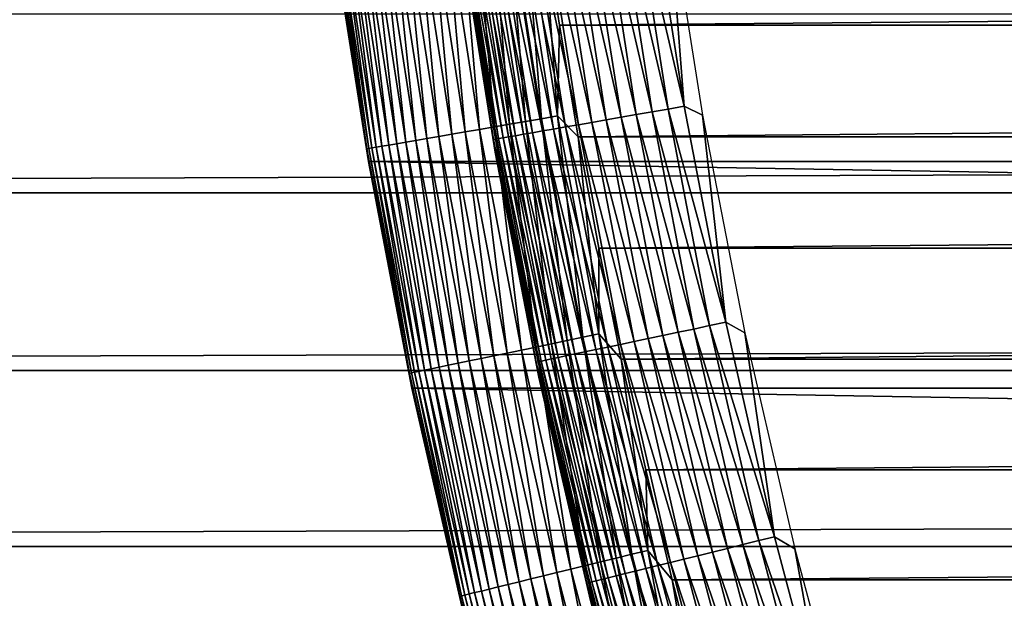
# Model space of a CAD drawing. Header units: millimetres. Extents: x -161 to 161, y -94 to 1149.
# Tile 136 of 256: x -107.93 to -103.26, y -65.08 to -62.33. Entities that reach past the tile are written whole.
import ezdxf

# ---------------------------------------------------------------- set-up
doc = ezdxf.new("R2010")
doc.units = ezdxf.units.MM
doc.header["$LTSCALE"] = 81.481481
for name, color, linetype in [('371', 7, 'CONTINUOUS'), ('376', 7, 'CONTINUOUS'), ('432', 7, 'CONTINUOUS'), ('433', 7, 'CONTINUOUS'), ('434', 7, 'CONTINUOUS'), ('436', 7, 'CONTINUOUS'), ('439', 7, 'CONTINUOUS')]:
    doc.layers.add(name, color=color, linetype=linetype)

msp = doc.modelspace()

# ---------------------------------------------------------------- linework, layer by layer
at = {"layer": '371', "color": 7, "linetype": 'CONTINUOUS', "true_color": 0xffe664}
for points in [[(-129, -62.3054, 22.5541), (-129, -63.153, 22.3582), (129, -62.3054, 22.5541), (-129, -62.3054, 22.5541)], [(129, -62.3054, 22.5541), (-129, -63.153, 22.3582), (129, -63.153, 22.3582), (129, -62.3054, 22.5541)], [(-129, -63.153, 22.3582), (-129, -63.9957, 22.1296), (129, -63.153, 22.3582), (-129, -63.153, 22.3582)], [(129, -63.153, 22.3582), (-129, -63.9957, 22.1296), (129, -63.9957, 22.1296), (129, -63.153, 22.3582)], [(-129, -63.9957, 22.1296), (-129, -64.8297, 21.8696), (129, -63.9957, 22.1296), (-129, -63.9957, 22.1296)], [(129, -63.9957, 22.1296), (-129, -64.8297, 21.8696), (129, -64.8297, 21.8696), (129, -63.9957, 22.1296)], [(-129, -64.8297, 21.8696), (-129, -65.6516, 21.5791), (129, -64.8297, 21.8696), (-129, -64.8297, 21.8696)], [(129, -64.8297, 21.8696), (-129, -65.6516, 21.5791), (129, -65.6516, 21.5791), (129, -64.8297, 21.8696)]]:
    msp.add_3dface(points, dxfattribs=at)
at = {"layer": '376', "color": 7, "linetype": 'CONTINUOUS', "true_color": 0xffe664}
for points in [[(-129, -46.6303, -30.7096), (129, -46.6303, -30.7096), (-129, -68.4697, -30.7096), (-129, -46.6303, -30.7096)], [(-129, -68.4697, -30.7096), (129, -46.6303, -30.7096), (129, -68.4697, -30.7096), (-129, -68.4697, -30.7096)]]:
    msp.add_3dface(points, dxfattribs=at)
at = {"layer": '432', "linetype": 'CONTINUOUS'}
for points in [[(-106.278, -63.0038, -66.2096), (-106.4478, -61.9205, -47.2096), (-106.4477, -61.9203, -66.2096), (-106.278, -63.0038, -66.2096)], [(-106.2782, -63.0034, -47.2096), (-106.4478, -61.9205, -47.2096), (-106.278, -63.0038, -66.2096), (-106.2782, -63.0034, -47.2096)], [(-106.0713, -64.0797, -47.2096), (-106.2782, -63.0034, -47.2096), (-106.0714, -64.0793, -66.2096), (-106.0713, -64.0797, -47.2096)], [(-106.0714, -64.0793, -66.2096), (-106.2782, -63.0034, -47.2096), (-106.278, -63.0038, -66.2096), (-106.0714, -64.0793, -66.2096)], [(-105.8274, -65.1482, -66.2096), (-106.0713, -64.0797, -47.2096), (-106.0714, -64.0793, -66.2096), (-105.8274, -65.1482, -66.2096)], [(-105.8274, -65.1483, -47.2096), (-106.0713, -64.0797, -47.2096), (-105.8274, -65.1482, -66.2096), (-105.8274, -65.1483, -47.2096)]]:
    msp.add_3dface(points, dxfattribs=at)
at = {"layer": '433', "linetype": 'CONTINUOUS'}
for points in [[(-105.3718, -62.3574, -46.2096), (-44.549, -61.8276, -46.2096), (-105.451, -61.8275, -46.2096), (-105.3718, -62.3574, -46.2096)], [(-44.6282, -62.3574, -46.2096), (-44.549, -61.8276, -46.2096), (-105.3718, -62.3574, -46.2096), (-44.6282, -62.3574, -46.2096)], [(-105.2832, -62.8867, -46.2096), (-44.6282, -62.3574, -46.2096), (-105.3718, -62.3574, -46.2096), (-105.2832, -62.8867, -46.2096)], [(-44.7168, -62.8867, -46.2096), (-44.6282, -62.3574, -46.2096), (-105.2832, -62.8867, -46.2096), (-44.7168, -62.8867, -46.2096)], [(-105.1852, -63.4149, -46.2096), (-44.7168, -62.8867, -46.2096), (-105.2832, -62.8867, -46.2096), (-105.1852, -63.4149, -46.2096)], [(-44.8148, -63.4149, -46.2096), (-44.7168, -62.8867, -46.2096), (-105.1852, -63.4149, -46.2096), (-44.8148, -63.4149, -46.2096)], [(-105.0781, -63.9417, -46.2096), (-44.8148, -63.4149, -46.2096), (-105.1852, -63.4149, -46.2096), (-105.0781, -63.9417, -46.2096)], [(-44.9219, -63.9417, -46.2096), (-44.8148, -63.4149, -46.2096), (-105.0781, -63.9417, -46.2096), (-44.9219, -63.9417, -46.2096)], [(-104.9619, -64.4664, -46.2096), (-44.9219, -63.9417, -46.2096), (-105.0781, -63.9417, -46.2096), (-104.9619, -64.4664, -46.2096)], [(-45.0382, -64.4664, -46.2096), (-44.9219, -63.9417, -46.2096), (-104.9619, -64.4664, -46.2096), (-45.0382, -64.4664, -46.2096)], [(-104.8366, -64.9886, -46.2096), (-45.0382, -64.4664, -46.2096), (-104.9619, -64.4664, -46.2096), (-104.8366, -64.9886, -46.2096)], [(-45.1634, -64.9887, -46.2096), (-45.0382, -64.4664, -46.2096), (-104.8366, -64.9886, -46.2096), (-45.1634, -64.9887, -46.2096)], [(-104.7024, -65.5079, -46.2096), (-45.1634, -64.9887, -46.2096), (-104.8366, -64.9886, -46.2096), (-104.7024, -65.5079, -46.2096)], [(-45.2976, -65.5079, -46.2096), (-45.1634, -64.9887, -46.2096), (-104.7024, -65.5079, -46.2096), (-45.2976, -65.5079, -46.2096)]]:
    msp.add_3dface(points, dxfattribs=at)
at = {"layer": '434', "linetype": 'CONTINUOUS'}
for points in [[(-43.5523, -61.9203, -66.2096), (-43.722, -63.0038, -66.2096), (-106.4477, -61.9203, -66.2096), (-43.5523, -61.9203, -66.2096)], [(-43.722, -63.0038, -66.2096), (-106.278, -63.0038, -66.2096), (-106.4477, -61.9203, -66.2096), (-43.722, -63.0038, -66.2096)], [(-43.722, -63.0038, -66.2096), (-43.9286, -64.0793, -66.2096), (-106.278, -63.0038, -66.2096), (-43.722, -63.0038, -66.2096)], [(-43.9286, -64.0793, -66.2096), (-106.0714, -64.0793, -66.2096), (-106.278, -63.0038, -66.2096), (-43.9286, -64.0793, -66.2096)], [(-43.9286, -64.0793, -66.2096), (-44.1726, -65.1482, -66.2096), (-106.0714, -64.0793, -66.2096), (-43.9286, -64.0793, -66.2096)], [(-44.1726, -65.1482, -66.2096), (-105.8274, -65.1482, -66.2096), (-106.0714, -64.0793, -66.2096), (-44.1726, -65.1482, -66.2096)]]:
    msp.add_3dface(points, dxfattribs=at)
at = {"layer": '436', "linetype": 'CONTINUOUS'}
for points in [[(-105.6076, -62.8273, -46.2586), (-105.695, -61.7689, -46.2372), (-105.77, -61.7792, -46.2586), (-105.6076, -62.8273, -46.2586)], [(-105.5331, -62.8144, -46.2372), (-105.6186, -61.7584, -46.2219), (-105.695, -61.7689, -46.2372), (-105.5331, -62.8144, -46.2372)], [(-105.5331, -62.8144, -46.2372), (-105.695, -61.7689, -46.2372), (-105.6076, -62.8273, -46.2586), (-105.5331, -62.8144, -46.2372)], [(-105.4571, -62.8013, -46.2219), (-105.5413, -61.7478, -46.2126), (-105.6186, -61.7584, -46.2219), (-105.4571, -62.8013, -46.2219)], [(-105.4571, -62.8013, -46.2219), (-105.6186, -61.7584, -46.2219), (-105.5331, -62.8144, -46.2372), (-105.4571, -62.8013, -46.2219)], [(-105.3802, -62.7881, -46.2126), (-105.451, -61.8275, -46.2096), (-105.5413, -61.7478, -46.2126), (-105.3802, -62.7881, -46.2126)], [(-105.3802, -62.7881, -46.2126), (-105.5413, -61.7478, -46.2126), (-105.4571, -62.8013, -46.2219), (-105.3802, -62.7881, -46.2126)], [(-105.9434, -62.8852, -46.4496), (-106.0463, -61.8172, -46.4009), (-106.1075, -61.8256, -46.4496), (-105.9434, -62.8852, -46.4496)], [(-105.8826, -62.8747, -46.4009), (-105.9816, -61.8083, -46.3572), (-106.0463, -61.8172, -46.4009), (-105.8826, -62.8747, -46.4009)], [(-105.8826, -62.8747, -46.4009), (-106.0463, -61.8172, -46.4009), (-105.9434, -62.8852, -46.4496), (-105.8826, -62.8747, -46.4009)], [(-105.8182, -62.8636, -46.3572), (-105.9137, -61.799, -46.3187), (-105.9816, -61.8083, -46.3572), (-105.8182, -62.8636, -46.3572)], [(-105.8182, -62.8636, -46.3572), (-105.9816, -61.8083, -46.3572), (-105.8826, -62.8747, -46.4009), (-105.8182, -62.8636, -46.3572)], [(-105.7506, -62.8519, -46.3187), (-105.843, -61.7893, -46.2858), (-105.9137, -61.799, -46.3187), (-105.7506, -62.8519, -46.3187)], [(-105.7506, -62.8519, -46.3187), (-105.9137, -61.799, -46.3187), (-105.8182, -62.8636, -46.3572), (-105.7506, -62.8519, -46.3187)], [(-105.6803, -62.8398, -46.2858), (-105.77, -61.7792, -46.2586), (-105.843, -61.7893, -46.2858), (-105.6803, -62.8398, -46.2858)], [(-105.6803, -62.8398, -46.2858), (-105.843, -61.7893, -46.2858), (-105.7506, -62.8519, -46.3187), (-105.6803, -62.8398, -46.2858)], [(-105.6076, -62.8273, -46.2586), (-105.77, -61.7792, -46.2586), (-105.6803, -62.8398, -46.2858), (-105.6076, -62.8273, -46.2586)], [(-106.2405, -62.9364, -46.9017), (-106.3793, -61.863, -46.8279), (-106.4062, -61.8667, -46.9017), (-106.2405, -62.9364, -46.9017)], [(-106.2137, -62.9318, -46.8279), (-106.3468, -61.8585, -46.7565), (-106.3793, -61.863, -46.8279), (-106.2137, -62.9318, -46.8279)], [(-106.2137, -62.9318, -46.8279), (-106.3793, -61.863, -46.8279), (-106.2405, -62.9364, -46.9017), (-106.2137, -62.9318, -46.8279)], [(-106.1814, -62.9262, -46.7565), (-106.3088, -61.8533, -46.6879), (-106.3468, -61.8585, -46.7565), (-106.1814, -62.9262, -46.7565)], [(-106.1814, -62.9262, -46.7565), (-106.3468, -61.8585, -46.7565), (-106.2137, -62.9318, -46.8279), (-106.1814, -62.9262, -46.7565)], [(-106.1436, -62.9197, -46.6879), (-106.2656, -61.8474, -46.6225), (-106.3088, -61.8533, -46.6879), (-106.1436, -62.9197, -46.6879)], [(-106.1436, -62.9197, -46.6879), (-106.3088, -61.8533, -46.6879), (-106.1814, -62.9262, -46.7565), (-106.1436, -62.9197, -46.6879)], [(-106.1006, -62.9123, -46.6225), (-106.2174, -61.8407, -46.5607), (-106.2656, -61.8474, -46.6225), (-106.1006, -62.9123, -46.6225)], [(-106.1006, -62.9123, -46.6225), (-106.2656, -61.8474, -46.6225), (-106.1436, -62.9197, -46.6879), (-106.1006, -62.9123, -46.6225)], [(-106.0527, -62.904, -46.5607), (-106.1646, -61.8335, -46.5029), (-106.2174, -61.8407, -46.5607), (-106.0527, -62.904, -46.5607)], [(-106.0527, -62.904, -46.5607), (-106.2174, -61.8407, -46.5607), (-106.1006, -62.9123, -46.6225), (-106.0527, -62.904, -46.5607)], [(-106.0002, -62.895, -46.5029), (-106.1075, -61.8256, -46.4496), (-106.1646, -61.8335, -46.5029), (-106.0002, -62.895, -46.5029)], [(-106.0002, -62.895, -46.5029), (-106.1646, -61.8335, -46.5029), (-106.0527, -62.904, -46.5607), (-106.0002, -62.895, -46.5029)], [(-105.9434, -62.8852, -46.4496), (-106.1075, -61.8256, -46.4496), (-106.0002, -62.895, -46.5029), (-105.9434, -62.8852, -46.4496)], [(-105.3718, -62.3574, -46.2096), (-105.451, -61.8275, -46.2096), (-105.3802, -62.7881, -46.2126), (-105.3718, -62.3574, -46.2096)], [(-106.2854, -62.9441, -47.1325), (-106.4423, -61.8716, -47.0544), (-106.4513, -61.8729, -47.1325), (-106.2854, -62.9441, -47.1325)], [(-106.4478, -61.9205, -47.2096), (-106.2854, -62.9441, -47.1325), (-106.4513, -61.8729, -47.1325), (-106.4478, -61.9205, -47.2096)], [(-106.2764, -62.9426, -47.0544), (-106.4272, -61.8696, -46.9773), (-106.4423, -61.8716, -47.0544), (-106.2764, -62.9426, -47.0544)], [(-106.2764, -62.9426, -47.0544), (-106.4423, -61.8716, -47.0544), (-106.2854, -62.9441, -47.1325), (-106.2764, -62.9426, -47.0544)], [(-106.2614, -62.94, -46.9773), (-106.4062, -61.8667, -46.9017), (-106.4272, -61.8696, -46.9773), (-106.2614, -62.94, -46.9773)], [(-106.2614, -62.94, -46.9773), (-106.4272, -61.8696, -46.9773), (-106.2764, -62.9426, -47.0544), (-106.2614, -62.94, -46.9773)], [(-106.2405, -62.9364, -46.9017), (-106.4062, -61.8667, -46.9017), (-106.2614, -62.94, -46.9773), (-106.2405, -62.9364, -46.9017)], [(-106.4478, -61.9205, -47.2096), (-106.2782, -63.0034, -47.2096), (-106.2854, -62.9441, -47.1325), (-106.4478, -61.9205, -47.2096)], [(-105.2832, -62.8867, -46.2096), (-105.3718, -62.3574, -46.2096), (-105.3802, -62.7881, -46.2126), (-105.2832, -62.8867, -46.2096)], [(-105.2601, -63.8381, -46.2219), (-105.3802, -62.7881, -46.2126), (-105.4571, -62.8013, -46.2219), (-105.2601, -63.8381, -46.2219)], [(-105.1837, -63.8222, -46.2126), (-105.2832, -62.8867, -46.2096), (-105.3802, -62.7881, -46.2126), (-105.1837, -63.8222, -46.2126)], [(-105.1837, -63.8222, -46.2126), (-105.3802, -62.7881, -46.2126), (-105.2601, -63.8381, -46.2219), (-105.1837, -63.8222, -46.2126)], [(-105.5517, -63.8987, -46.3187), (-105.6803, -62.8398, -46.2858), (-105.7506, -62.8519, -46.3187), (-105.5517, -63.8987, -46.3187)], [(-105.4818, -63.8842, -46.2858), (-105.6076, -62.8273, -46.2586), (-105.6803, -62.8398, -46.2858), (-105.4818, -63.8842, -46.2858)], [(-105.4818, -63.8842, -46.2858), (-105.6803, -62.8398, -46.2858), (-105.5517, -63.8987, -46.3187), (-105.4818, -63.8842, -46.2858)], [(-105.4096, -63.8692, -46.2586), (-105.5331, -62.8144, -46.2372), (-105.6076, -62.8273, -46.2586), (-105.4096, -63.8692, -46.2586)], [(-105.4096, -63.8692, -46.2586), (-105.6076, -62.8273, -46.2586), (-105.4818, -63.8842, -46.2858), (-105.4096, -63.8692, -46.2586)], [(-105.3355, -63.8538, -46.2372), (-105.4571, -62.8013, -46.2219), (-105.5331, -62.8144, -46.2372), (-105.3355, -63.8538, -46.2372)], [(-105.3355, -63.8538, -46.2372), (-105.5331, -62.8144, -46.2372), (-105.4096, -63.8692, -46.2586), (-105.3355, -63.8538, -46.2372)], [(-105.2601, -63.8381, -46.2219), (-105.4571, -62.8013, -46.2219), (-105.3355, -63.8538, -46.2372), (-105.2601, -63.8381, -46.2219)], [(-105.7996, -63.9502, -46.5029), (-105.9434, -62.8852, -46.4496), (-106.0002, -62.895, -46.5029), (-105.7996, -63.9502, -46.5029)], [(-105.7432, -63.9385, -46.4496), (-105.8826, -62.8747, -46.4009), (-105.9434, -62.8852, -46.4496), (-105.7432, -63.9385, -46.4496)], [(-105.7432, -63.9385, -46.4496), (-105.9434, -62.8852, -46.4496), (-105.7996, -63.9502, -46.5029), (-105.7432, -63.9385, -46.4496)], [(-105.6828, -63.926, -46.4009), (-105.8182, -62.8636, -46.3572), (-105.8826, -62.8747, -46.4009), (-105.6828, -63.926, -46.4009)], [(-105.6828, -63.926, -46.4009), (-105.8826, -62.8747, -46.4009), (-105.7432, -63.9385, -46.4496), (-105.6828, -63.926, -46.4009)], [(-105.6188, -63.9127, -46.3572), (-105.7506, -62.8519, -46.3187), (-105.8182, -62.8636, -46.3572), (-105.6188, -63.9127, -46.3572)], [(-105.6188, -63.9127, -46.3572), (-105.8182, -62.8636, -46.3572), (-105.6828, -63.926, -46.4009), (-105.6188, -63.9127, -46.3572)], [(-105.5517, -63.8987, -46.3187), (-105.7506, -62.8519, -46.3187), (-105.6188, -63.9127, -46.3572), (-105.5517, -63.8987, -46.3187)], [(-105.1852, -63.4149, -46.2096), (-105.2832, -62.8867, -46.2096), (-105.1837, -63.8222, -46.2126), (-105.1852, -63.4149, -46.2096)], [(-106.0741, -64.0073, -47.0544), (-106.2614, -62.94, -46.9773), (-106.2764, -62.9426, -47.0544), (-106.0741, -64.0073, -47.0544)], [(-106.0592, -64.0042, -46.9773), (-106.2405, -62.9364, -46.9017), (-106.2614, -62.94, -46.9773), (-106.0592, -64.0042, -46.9773)], [(-106.0592, -64.0042, -46.9773), (-106.2614, -62.94, -46.9773), (-106.0741, -64.0073, -47.0544), (-106.0592, -64.0042, -46.9773)], [(-106.0384, -63.9998, -46.9017), (-106.2137, -62.9318, -46.8279), (-106.2405, -62.9364, -46.9017), (-106.0384, -63.9998, -46.9017)], [(-106.0384, -63.9998, -46.9017), (-106.2405, -62.9364, -46.9017), (-106.0592, -64.0042, -46.9773), (-106.0384, -63.9998, -46.9017)], [(-106.0118, -63.9943, -46.8279), (-106.1814, -62.9262, -46.7565), (-106.2137, -62.9318, -46.8279), (-106.0118, -63.9943, -46.8279)], [(-106.0118, -63.9943, -46.8279), (-106.2137, -62.9318, -46.8279), (-106.0384, -63.9998, -46.9017), (-106.0118, -63.9943, -46.8279)], [(-105.9797, -63.9876, -46.7565), (-106.1436, -62.9197, -46.6879), (-106.1814, -62.9262, -46.7565), (-105.9797, -63.9876, -46.7565)], [(-105.9797, -63.9876, -46.7565), (-106.1814, -62.9262, -46.7565), (-106.0118, -63.9943, -46.8279), (-105.9797, -63.9876, -46.7565)], [(-105.9421, -63.9798, -46.6879), (-106.1006, -62.9123, -46.6225), (-106.1436, -62.9197, -46.6879), (-105.9421, -63.9798, -46.6879)], [(-105.9421, -63.9798, -46.6879), (-106.1436, -62.9197, -46.6879), (-105.9797, -63.9876, -46.7565), (-105.9421, -63.9798, -46.6879)], [(-105.8994, -63.971, -46.6225), (-106.0527, -62.904, -46.5607), (-106.1006, -62.9123, -46.6225), (-105.8994, -63.971, -46.6225)], [(-105.8994, -63.971, -46.6225), (-106.1006, -62.9123, -46.6225), (-105.9421, -63.9798, -46.6879), (-105.8994, -63.971, -46.6225)], [(-105.8518, -63.9611, -46.5607), (-106.0002, -62.895, -46.5029), (-106.0527, -62.904, -46.5607), (-105.8518, -63.9611, -46.5607)], [(-105.8518, -63.9611, -46.5607), (-106.0527, -62.904, -46.5607), (-105.8994, -63.971, -46.6225), (-105.8518, -63.9611, -46.5607)], [(-105.7996, -63.9502, -46.5029), (-106.0002, -62.895, -46.5029), (-105.8518, -63.9611, -46.5607), (-105.7996, -63.9502, -46.5029)], [(-106.083, -64.0091, -47.1325), (-106.2764, -62.9426, -47.0544), (-106.2854, -62.9441, -47.1325), (-106.083, -64.0091, -47.1325)], [(-106.2782, -63.0034, -47.2096), (-106.083, -64.0091, -47.1325), (-106.2854, -62.9441, -47.1325), (-106.2782, -63.0034, -47.2096)], [(-106.0741, -64.0073, -47.0544), (-106.2764, -62.9426, -47.0544), (-106.083, -64.0091, -47.1325), (-106.0741, -64.0073, -47.0544)], [(-106.2782, -63.0034, -47.2096), (-106.0713, -64.0797, -47.2096), (-106.083, -64.0091, -47.1325), (-106.2782, -63.0034, -47.2096)], [(-105.0781, -63.9417, -46.2096), (-105.1852, -63.4149, -46.2096), (-105.1837, -63.8222, -46.2126), (-105.0781, -63.9417, -46.2096)], [(-105.0277, -64.8676, -46.2219), (-105.1837, -63.8222, -46.2126), (-105.2601, -63.8381, -46.2219), (-105.0277, -64.8676, -46.2219)], [(-104.9519, -64.8491, -46.2126), (-105.0781, -63.9417, -46.2096), (-105.1837, -63.8222, -46.2126), (-104.9519, -64.8491, -46.2126)], [(-104.9519, -64.8491, -46.2126), (-105.1837, -63.8222, -46.2126), (-105.0277, -64.8676, -46.2219), (-104.9519, -64.8491, -46.2126)], [(-105.2478, -64.9212, -46.2858), (-105.4096, -63.8692, -46.2586), (-105.4818, -63.8842, -46.2858), (-105.2478, -64.9212, -46.2858)], [(-105.1761, -64.9037, -46.2586), (-105.3355, -63.8538, -46.2372), (-105.4096, -63.8692, -46.2586), (-105.1761, -64.9037, -46.2586)], [(-105.1761, -64.9037, -46.2586), (-105.4096, -63.8692, -46.2586), (-105.2478, -64.9212, -46.2858), (-105.1761, -64.9037, -46.2586)], [(-105.1026, -64.8858, -46.2372), (-105.2601, -63.8381, -46.2219), (-105.3355, -63.8538, -46.2372), (-105.1026, -64.8858, -46.2372)], [(-105.1026, -64.8858, -46.2372), (-105.3355, -63.8538, -46.2372), (-105.1761, -64.9037, -46.2586), (-105.1026, -64.8858, -46.2372)], [(-105.0277, -64.8676, -46.2219), (-105.2601, -63.8381, -46.2219), (-105.1026, -64.8858, -46.2372), (-105.0277, -64.8676, -46.2219)], [(-105.4472, -64.9698, -46.4009), (-105.6188, -63.9127, -46.3572), (-105.6828, -63.926, -46.4009), (-105.4472, -64.9698, -46.4009)], [(-105.3837, -64.9543, -46.3572), (-105.5517, -63.8987, -46.3187), (-105.6188, -63.9127, -46.3572), (-105.3837, -64.9543, -46.3572)], [(-105.3837, -64.9543, -46.3572), (-105.6188, -63.9127, -46.3572), (-105.4472, -64.9698, -46.4009), (-105.3837, -64.9543, -46.3572)], [(-105.3171, -64.9381, -46.3187), (-105.4818, -63.8842, -46.2858), (-105.5517, -63.8987, -46.3187), (-105.3171, -64.9381, -46.3187)], [(-105.3171, -64.9381, -46.3187), (-105.5517, -63.8987, -46.3187), (-105.3837, -64.9543, -46.3572), (-105.3171, -64.9381, -46.3187)], [(-105.2478, -64.9212, -46.2858), (-105.4818, -63.8842, -46.2858), (-105.3171, -64.9381, -46.3187), (-105.2478, -64.9212, -46.2858)], [(-105.6622, -65.0222, -46.6225), (-105.8518, -63.9611, -46.5607), (-105.8994, -63.971, -46.6225), (-105.6622, -65.0222, -46.6225)], [(-105.615, -65.0107, -46.5607), (-105.7996, -63.9502, -46.5029), (-105.8518, -63.9611, -46.5607), (-105.615, -65.0107, -46.5607)], [(-105.615, -65.0107, -46.5607), (-105.8518, -63.9611, -46.5607), (-105.6622, -65.0222, -46.6225), (-105.615, -65.0107, -46.5607)], [(-105.5632, -64.998, -46.5029), (-105.7432, -63.9385, -46.4496), (-105.7996, -63.9502, -46.5029), (-105.5632, -64.998, -46.5029)], [(-105.5632, -64.998, -46.5029), (-105.7996, -63.9502, -46.5029), (-105.615, -65.0107, -46.5607), (-105.5632, -64.998, -46.5029)], [(-105.5071, -64.9844, -46.4496), (-105.6828, -63.926, -46.4009), (-105.7432, -63.9385, -46.4496), (-105.5071, -64.9844, -46.4496)], [(-105.5071, -64.9844, -46.4496), (-105.7432, -63.9385, -46.4496), (-105.5632, -64.998, -46.5029), (-105.5071, -64.9844, -46.4496)], [(-105.4472, -64.9698, -46.4009), (-105.6828, -63.926, -46.4009), (-105.5071, -64.9844, -46.4496), (-105.4472, -64.9698, -46.4009)], [(-104.9619, -64.4664, -46.2096), (-105.0781, -63.9417, -46.2096), (-104.9519, -64.8491, -46.2126), (-104.9619, -64.4664, -46.2096)], [(-105.8444, -65.0666, -47.1325), (-106.0741, -64.0073, -47.0544), (-106.083, -64.0091, -47.1325), (-105.8444, -65.0666, -47.1325)], [(-106.0713, -64.0797, -47.2096), (-105.8444, -65.0666, -47.1325), (-106.083, -64.0091, -47.1325), (-106.0713, -64.0797, -47.2096)], [(-105.8355, -65.0644, -47.0544), (-106.0592, -64.0042, -46.9773), (-106.0741, -64.0073, -47.0544), (-105.8355, -65.0644, -47.0544)], [(-105.8355, -65.0644, -47.0544), (-106.0741, -64.0073, -47.0544), (-105.8444, -65.0666, -47.1325), (-105.8355, -65.0644, -47.0544)], [(-105.8207, -65.0608, -46.9773), (-106.0384, -63.9998, -46.9017), (-106.0592, -64.0042, -46.9773), (-105.8207, -65.0608, -46.9773)], [(-105.8207, -65.0608, -46.9773), (-106.0592, -64.0042, -46.9773), (-105.8355, -65.0644, -47.0544), (-105.8207, -65.0608, -46.9773)], [(-105.8001, -65.0558, -46.9017), (-106.0118, -63.9943, -46.8279), (-106.0384, -63.9998, -46.9017), (-105.8001, -65.0558, -46.9017)], [(-105.8001, -65.0558, -46.9017), (-106.0384, -63.9998, -46.9017), (-105.8207, -65.0608, -46.9773), (-105.8001, -65.0558, -46.9017)], [(-105.7737, -65.0493, -46.8279), (-105.9797, -63.9876, -46.7565), (-106.0118, -63.9943, -46.8279), (-105.7737, -65.0493, -46.8279)], [(-105.7737, -65.0493, -46.8279), (-106.0118, -63.9943, -46.8279), (-105.8001, -65.0558, -46.9017), (-105.7737, -65.0493, -46.8279)], [(-105.7418, -65.0416, -46.7565), (-105.9421, -63.9798, -46.6879), (-105.9797, -63.9876, -46.7565), (-105.7418, -65.0416, -46.7565)], [(-105.7418, -65.0416, -46.7565), (-105.9797, -63.9876, -46.7565), (-105.7737, -65.0493, -46.8279), (-105.7418, -65.0416, -46.7565)], [(-105.7046, -65.0325, -46.6879), (-105.8994, -63.971, -46.6225), (-105.9421, -63.9798, -46.6879), (-105.7046, -65.0325, -46.6879)], [(-105.7046, -65.0325, -46.6879), (-105.9421, -63.9798, -46.6879), (-105.7418, -65.0416, -46.7565), (-105.7046, -65.0325, -46.6879)], [(-105.6622, -65.0222, -46.6225), (-105.8994, -63.971, -46.6225), (-105.7046, -65.0325, -46.6879), (-105.6622, -65.0222, -46.6225)], [(-106.0713, -64.0797, -47.2096), (-105.8274, -65.1483, -47.2096), (-105.8444, -65.0666, -47.1325), (-106.0713, -64.0797, -47.2096)], [(-104.8366, -64.9886, -46.2096), (-104.9619, -64.4664, -46.2096), (-104.9519, -64.8491, -46.2126), (-104.8366, -64.9886, -46.2096)], [(-104.7604, -65.8885, -46.2219), (-104.9519, -64.8491, -46.2126), (-105.0277, -64.8676, -46.2219), (-104.7604, -65.8885, -46.2219)], [(-104.6853, -65.8674, -46.2126), (-104.8366, -64.9886, -46.2096), (-104.9519, -64.8491, -46.2126), (-104.6853, -65.8674, -46.2126)], [(-104.6853, -65.8674, -46.2126), (-104.9519, -64.8491, -46.2126), (-104.7604, -65.8885, -46.2219), (-104.6853, -65.8674, -46.2126)], [(-104.9075, -65.9297, -46.2586), (-105.1026, -64.8858, -46.2372), (-105.1761, -64.9037, -46.2586), (-104.9075, -65.9297, -46.2586)], [(-104.8346, -65.9093, -46.2372), (-105.0277, -64.8676, -46.2219), (-105.1026, -64.8858, -46.2372), (-104.8346, -65.9093, -46.2372)], [(-104.8346, -65.9093, -46.2372), (-105.1026, -64.8858, -46.2372), (-104.9075, -65.9297, -46.2586), (-104.8346, -65.9093, -46.2372)], [(-104.7604, -65.8885, -46.2219), (-105.0277, -64.8676, -46.2219), (-104.8346, -65.9093, -46.2372), (-104.7604, -65.8885, -46.2219)], [(-105.1132, -65.9873, -46.3572), (-105.3171, -64.9381, -46.3187), (-105.3837, -64.9543, -46.3572), (-105.1132, -65.9873, -46.3572)], [(-105.0472, -65.9688, -46.3187), (-105.2478, -64.9212, -46.2858), (-105.3171, -64.9381, -46.3187), (-105.0472, -65.9688, -46.3187)], [(-105.0472, -65.9688, -46.3187), (-105.3171, -64.9381, -46.3187), (-105.1132, -65.9873, -46.3572), (-105.0472, -65.9688, -46.3187)], [(-104.9785, -65.9496, -46.2858), (-105.1761, -64.9037, -46.2586), (-105.2478, -64.9212, -46.2858), (-104.9785, -65.9496, -46.2858)], [(-104.9785, -65.9496, -46.2858), (-105.2478, -64.9212, -46.2858), (-105.0472, -65.9688, -46.3187), (-104.9785, -65.9496, -46.2858)], [(-104.9075, -65.9297, -46.2586), (-105.1761, -64.9037, -46.2586), (-104.9785, -65.9496, -46.2858), (-104.9075, -65.9297, -46.2586)], [(-105.2911, -66.0372, -46.5029), (-105.5071, -64.9844, -46.4496), (-105.5632, -64.998, -46.5029), (-105.2911, -66.0372, -46.5029)], [(-105.2355, -66.0216, -46.4496), (-105.4472, -64.9698, -46.4009), (-105.5071, -64.9844, -46.4496), (-105.2355, -66.0216, -46.4496)], [(-105.2355, -66.0216, -46.4496), (-105.5071, -64.9844, -46.4496), (-105.2911, -66.0372, -46.5029), (-105.2355, -66.0216, -46.4496)], [(-105.1761, -66.005, -46.4009), (-105.3837, -64.9543, -46.3572), (-105.4472, -64.9698, -46.4009), (-105.1761, -66.005, -46.4009)], [(-105.1761, -66.005, -46.4009), (-105.4472, -64.9698, -46.4009), (-105.2355, -66.0216, -46.4496), (-105.1761, -66.005, -46.4009)], [(-105.1132, -65.9873, -46.3572), (-105.3837, -64.9543, -46.3572), (-105.1761, -66.005, -46.4009), (-105.1132, -65.9873, -46.3572)], [(-104.7024, -65.5079, -46.2096), (-104.8366, -64.9886, -46.2096), (-104.6853, -65.8674, -46.2126), (-104.7024, -65.5079, -46.2096)], [(-105.4997, -66.0956, -46.8279), (-105.7418, -65.0416, -46.7565), (-105.7737, -65.0493, -46.8279), (-105.4997, -66.0956, -46.8279)], [(-105.4681, -66.0868, -46.7565), (-105.7046, -65.0325, -46.6879), (-105.7418, -65.0416, -46.7565), (-105.4681, -66.0868, -46.7565)], [(-105.4681, -66.0868, -46.7565), (-105.7418, -65.0416, -46.7565), (-105.4997, -66.0956, -46.8279), (-105.4681, -66.0868, -46.7565)], [(-105.4312, -66.0764, -46.6879), (-105.6622, -65.0222, -46.6225), (-105.7046, -65.0325, -46.6879), (-105.4312, -66.0764, -46.6879)], [(-105.4312, -66.0764, -46.6879), (-105.7046, -65.0325, -46.6879), (-105.4681, -66.0868, -46.7565), (-105.4312, -66.0764, -46.6879)], [(-105.3892, -66.0647, -46.6225), (-105.615, -65.0107, -46.5607), (-105.6622, -65.0222, -46.6225), (-105.3892, -66.0647, -46.6225)], [(-105.3892, -66.0647, -46.6225), (-105.6622, -65.0222, -46.6225), (-105.4312, -66.0764, -46.6879), (-105.3892, -66.0647, -46.6225)], [(-105.3424, -66.0515, -46.5607), (-105.5632, -64.998, -46.5029), (-105.615, -65.0107, -46.5607), (-105.3424, -66.0515, -46.5607)], [(-105.3424, -66.0515, -46.5607), (-105.615, -65.0107, -46.5607), (-105.3892, -66.0647, -46.6225), (-105.3424, -66.0515, -46.5607)], [(-105.2911, -66.0372, -46.5029), (-105.5632, -64.998, -46.5029), (-105.3424, -66.0515, -46.5607), (-105.2911, -66.0372, -46.5029)], [(-105.5698, -66.1152, -47.1325), (-105.8355, -65.0644, -47.0544), (-105.8444, -65.0666, -47.1325), (-105.5698, -66.1152, -47.1325)], [(-105.8274, -65.1483, -47.2096), (-105.5698, -66.1152, -47.1325), (-105.8444, -65.0666, -47.1325), (-105.8274, -65.1483, -47.2096)], [(-105.561, -66.1128, -47.0544), (-105.8207, -65.0608, -46.9773), (-105.8355, -65.0644, -47.0544), (-105.561, -66.1128, -47.0544)], [(-105.561, -66.1128, -47.0544), (-105.8355, -65.0644, -47.0544), (-105.5698, -66.1152, -47.1325), (-105.561, -66.1128, -47.0544)], [(-105.5463, -66.1087, -46.9773), (-105.8001, -65.0558, -46.9017), (-105.8207, -65.0608, -46.9773), (-105.5463, -66.1087, -46.9773)], [(-105.5463, -66.1087, -46.9773), (-105.8207, -65.0608, -46.9773), (-105.561, -66.1128, -47.0544), (-105.5463, -66.1087, -46.9773)], [(-105.5258, -66.1029, -46.9017), (-105.7737, -65.0493, -46.8279), (-105.8001, -65.0558, -46.9017), (-105.5258, -66.1029, -46.9017)], [(-105.5258, -66.1029, -46.9017), (-105.8001, -65.0558, -46.9017), (-105.5463, -66.1087, -46.9773), (-105.5258, -66.1029, -46.9017)], [(-105.4997, -66.0956, -46.8279), (-105.7737, -65.0493, -46.8279), (-105.5258, -66.1029, -46.9017), (-105.4997, -66.0956, -46.8279)]]:
    msp.add_3dface(points, dxfattribs=at)
at = {"layer": '439', "color": 7, "linetype": 'CONTINUOUS', "true_color": 0xaaaaaa}
for points in [[(-104.8561, -62.7554, -46.8219), (-105.0944, -61.7324, -46.8372), (-105.018, -61.7218, -46.8219), (-104.8561, -62.7554, -46.8219)], [(-104.7792, -62.742, -46.8126), (-105.018, -61.7218, -46.8219), (-104.9407, -61.7111, -46.8126), (-104.7792, -62.742, -46.8126)], [(-104.8561, -62.7554, -46.8219), (-105.018, -61.7218, -46.8219), (-104.7792, -62.742, -46.8126), (-104.8561, -62.7554, -46.8219)], [(-104.7792, -62.742, -46.8126), (-104.9407, -61.7111, -46.8126), (-104.8568, -61.7442, -46.8096), (-104.7792, -62.742, -46.8126)], [(-105.2171, -62.8183, -46.9572), (-105.4456, -61.7812, -47.0009), (-105.3809, -61.7722, -46.9572), (-105.2171, -62.8183, -46.9572)], [(-105.1495, -62.8066, -46.9187), (-105.3809, -61.7722, -46.9572), (-105.313, -61.7628, -46.9187), (-105.1495, -62.8066, -46.9187)], [(-105.2171, -62.8183, -46.9572), (-105.3809, -61.7722, -46.9572), (-105.1495, -62.8066, -46.9187), (-105.2171, -62.8183, -46.9572)], [(-105.0792, -62.7943, -46.8858), (-105.313, -61.7628, -46.9187), (-105.2423, -61.753, -46.8858), (-105.0792, -62.7943, -46.8858)], [(-105.1495, -62.8066, -46.9187), (-105.313, -61.7628, -46.9187), (-105.0792, -62.7943, -46.8858), (-105.1495, -62.8066, -46.9187)], [(-105.0066, -62.7817, -46.8586), (-105.2423, -61.753, -46.8858), (-105.1693, -61.7428, -46.8586), (-105.0066, -62.7817, -46.8586)], [(-105.0792, -62.7943, -46.8858), (-105.2423, -61.753, -46.8858), (-105.0066, -62.7817, -46.8586), (-105.0792, -62.7943, -46.8858)], [(-104.9321, -62.7687, -46.8372), (-105.1693, -61.7428, -46.8586), (-105.0944, -61.7324, -46.8372), (-104.9321, -62.7687, -46.8372)], [(-105.0066, -62.7817, -46.8586), (-105.1693, -61.7428, -46.8586), (-104.9321, -62.7687, -46.8372), (-105.0066, -62.7817, -46.8586)], [(-104.9321, -62.7687, -46.8372), (-105.0944, -61.7324, -46.8372), (-104.8561, -62.7554, -46.8219), (-104.9321, -62.7687, -46.8372)], [(-104.6923, -62.7836, -46.8096), (-104.7792, -62.742, -46.8126), (-104.8568, -61.7442, -46.8096), (-104.6923, -62.7836, -46.8096)], [(-105.5424, -62.8751, -47.2879), (-105.746, -61.823, -47.3565), (-105.708, -61.8177, -47.2879), (-105.5424, -62.8751, -47.2879)], [(-105.4994, -62.8676, -47.2225), (-105.708, -61.8177, -47.2879), (-105.6648, -61.8117, -47.2225), (-105.4994, -62.8676, -47.2225)], [(-105.5424, -62.8751, -47.2879), (-105.708, -61.8177, -47.2879), (-105.4994, -62.8676, -47.2225), (-105.5424, -62.8751, -47.2879)], [(-105.4515, -62.8592, -47.1607), (-105.6648, -61.8117, -47.2225), (-105.6167, -61.805, -47.1607), (-105.4515, -62.8592, -47.1607)], [(-105.4994, -62.8676, -47.2225), (-105.6648, -61.8117, -47.2225), (-105.4515, -62.8592, -47.1607), (-105.4994, -62.8676, -47.2225)], [(-105.399, -62.8501, -47.1029), (-105.6167, -61.805, -47.1607), (-105.5639, -61.7977, -47.1029), (-105.399, -62.8501, -47.1029)], [(-105.4515, -62.8592, -47.1607), (-105.6167, -61.805, -47.1607), (-105.399, -62.8501, -47.1029), (-105.4515, -62.8592, -47.1607)], [(-105.3422, -62.8402, -47.0496), (-105.5639, -61.7977, -47.1029), (-105.5067, -61.7897, -47.0496), (-105.3422, -62.8402, -47.0496)], [(-105.399, -62.8501, -47.1029), (-105.5639, -61.7977, -47.1029), (-105.3422, -62.8402, -47.0496), (-105.399, -62.8501, -47.1029)], [(-105.2814, -62.8296, -47.0009), (-105.5067, -61.7897, -47.0496), (-105.4456, -61.7812, -47.0009), (-105.2814, -62.8296, -47.0009)], [(-105.3422, -62.8402, -47.0496), (-105.5067, -61.7897, -47.0496), (-105.2814, -62.8296, -47.0009), (-105.3422, -62.8402, -47.0496)], [(-105.2814, -62.8296, -47.0009), (-105.4456, -61.7812, -47.0009), (-105.2171, -62.8183, -46.9572), (-105.2814, -62.8296, -47.0009)], [(-105.6752, -62.8982, -47.6544), (-105.8505, -61.8375, -47.7325), (-105.8415, -61.8362, -47.6544), (-105.6752, -62.8982, -47.6544)], [(-105.8505, -61.8375, -47.7325), (-105.6842, -62.8998, -47.7325), (-105.8469, -61.8852, -47.8096), (-105.8505, -61.8375, -47.7325)], [(-105.6842, -62.8998, -47.7325), (-105.8505, -61.8375, -47.7325), (-105.6752, -62.8982, -47.6544), (-105.6842, -62.8998, -47.7325)], [(-105.6601, -62.8956, -47.5773), (-105.8415, -61.8362, -47.6544), (-105.8264, -61.8341, -47.5773), (-105.6601, -62.8956, -47.5773)], [(-105.6752, -62.8982, -47.6544), (-105.8415, -61.8362, -47.6544), (-105.6601, -62.8956, -47.5773), (-105.6752, -62.8982, -47.6544)], [(-105.6392, -62.892, -47.5017), (-105.8264, -61.8341, -47.5773), (-105.8053, -61.8312, -47.5017), (-105.6392, -62.892, -47.5017)], [(-105.6601, -62.8956, -47.5773), (-105.8264, -61.8341, -47.5773), (-105.6392, -62.892, -47.5017), (-105.6601, -62.8956, -47.5773)], [(-105.6125, -62.8873, -47.4279), (-105.8053, -61.8312, -47.5017), (-105.7785, -61.8275, -47.4279), (-105.6125, -62.8873, -47.4279)], [(-105.6392, -62.892, -47.5017), (-105.8053, -61.8312, -47.5017), (-105.6125, -62.8873, -47.4279), (-105.6392, -62.892, -47.5017)], [(-105.5802, -62.8817, -47.3565), (-105.7785, -61.8275, -47.4279), (-105.746, -61.823, -47.3565), (-105.5802, -62.8817, -47.3565)], [(-105.6125, -62.8873, -47.4279), (-105.7785, -61.8275, -47.4279), (-105.5802, -62.8817, -47.3565), (-105.6125, -62.8873, -47.4279)], [(-105.5802, -62.8817, -47.3565), (-105.746, -61.823, -47.3565), (-105.5424, -62.8751, -47.2879), (-105.5802, -62.8817, -47.3565)], [(-105.8469, -61.8852, -47.8096), (-105.6842, -62.8998, -47.7325), (-105.6768, -62.9591, -47.8096), (-105.8469, -61.8852, -47.8096)], [(-104.5823, -63.7668, -46.8126), (-104.8561, -62.7554, -46.8219), (-104.7792, -62.742, -46.8126), (-104.5823, -63.7668, -46.8126)], [(-104.5823, -63.7668, -46.8126), (-104.7792, -62.742, -46.8126), (-104.6923, -62.7836, -46.8096), (-104.5823, -63.7668, -46.8126)], [(-104.8803, -63.8294, -46.8858), (-105.1495, -62.8066, -46.9187), (-105.0792, -62.7943, -46.8858), (-104.8803, -63.8294, -46.8858)], [(-104.8081, -63.8142, -46.8586), (-105.0792, -62.7943, -46.8858), (-105.0066, -62.7817, -46.8586), (-104.8081, -63.8142, -46.8586)], [(-104.8803, -63.8294, -46.8858), (-105.0792, -62.7943, -46.8858), (-104.8081, -63.8142, -46.8586), (-104.8803, -63.8294, -46.8858)], [(-104.7341, -63.7987, -46.8372), (-105.0066, -62.7817, -46.8586), (-104.9321, -62.7687, -46.8372), (-104.7341, -63.7987, -46.8372)], [(-104.8081, -63.8142, -46.8586), (-105.0066, -62.7817, -46.8586), (-104.7341, -63.7987, -46.8372), (-104.8081, -63.8142, -46.8586)], [(-104.6587, -63.7828, -46.8219), (-104.9321, -62.7687, -46.8372), (-104.8561, -62.7554, -46.8219), (-104.6587, -63.7828, -46.8219)], [(-104.7341, -63.7987, -46.8372), (-104.9321, -62.7687, -46.8372), (-104.6587, -63.7828, -46.8219), (-104.7341, -63.7987, -46.8372)], [(-104.6587, -63.7828, -46.8219), (-104.8561, -62.7554, -46.8219), (-104.5823, -63.7668, -46.8126), (-104.6587, -63.7828, -46.8219)], [(-104.4915, -63.8167, -46.8096), (-104.5823, -63.7668, -46.8126), (-104.6923, -62.7836, -46.8096), (-104.4915, -63.8167, -46.8096)], [(-105.1415, -63.8843, -47.0496), (-105.399, -62.8501, -47.1029), (-105.3422, -62.8402, -47.0496), (-105.1415, -63.8843, -47.0496)], [(-105.0812, -63.8716, -47.0009), (-105.3422, -62.8402, -47.0496), (-105.2814, -62.8296, -47.0009), (-105.0812, -63.8716, -47.0009)], [(-105.1415, -63.8843, -47.0496), (-105.3422, -62.8402, -47.0496), (-105.0812, -63.8716, -47.0009), (-105.1415, -63.8843, -47.0496)], [(-105.0172, -63.8582, -46.9572), (-105.2814, -62.8296, -47.0009), (-105.2171, -62.8183, -46.9572), (-105.0172, -63.8582, -46.9572)], [(-105.0812, -63.8716, -47.0009), (-105.2814, -62.8296, -47.0009), (-105.0172, -63.8582, -46.9572), (-105.0812, -63.8716, -47.0009)], [(-104.9501, -63.8441, -46.9187), (-105.2171, -62.8183, -46.9572), (-105.1495, -62.8066, -46.9187), (-104.9501, -63.8441, -46.9187)], [(-105.0172, -63.8582, -46.9572), (-105.2171, -62.8183, -46.9572), (-104.9501, -63.8441, -46.9187), (-105.0172, -63.8582, -46.9572)], [(-104.9501, -63.8441, -46.9187), (-105.1495, -62.8066, -46.9187), (-104.8803, -63.8294, -46.8858), (-104.9501, -63.8441, -46.9187)], [(-105.4366, -63.9463, -47.5017), (-105.6601, -62.8956, -47.5773), (-105.6392, -62.892, -47.5017), (-105.4366, -63.9463, -47.5017)], [(-105.41, -63.9407, -47.4279), (-105.6392, -62.892, -47.5017), (-105.6125, -62.8873, -47.4279), (-105.41, -63.9407, -47.4279)], [(-105.4366, -63.9463, -47.5017), (-105.6392, -62.892, -47.5017), (-105.41, -63.9407, -47.4279), (-105.4366, -63.9463, -47.5017)], [(-105.3779, -63.934, -47.3565), (-105.6125, -62.8873, -47.4279), (-105.5802, -62.8817, -47.3565), (-105.3779, -63.934, -47.3565)], [(-105.41, -63.9407, -47.4279), (-105.6125, -62.8873, -47.4279), (-105.3779, -63.934, -47.3565), (-105.41, -63.9407, -47.4279)], [(-105.3404, -63.9261, -47.2879), (-105.5802, -62.8817, -47.3565), (-105.5424, -62.8751, -47.2879), (-105.3404, -63.9261, -47.2879)], [(-105.3779, -63.934, -47.3565), (-105.5802, -62.8817, -47.3565), (-105.3404, -63.9261, -47.2879), (-105.3779, -63.934, -47.3565)], [(-105.2977, -63.9171, -47.2225), (-105.5424, -62.8751, -47.2879), (-105.4994, -62.8676, -47.2225), (-105.2977, -63.9171, -47.2225)], [(-105.3404, -63.9261, -47.2879), (-105.5424, -62.8751, -47.2879), (-105.2977, -63.9171, -47.2225), (-105.3404, -63.9261, -47.2879)], [(-105.2501, -63.9071, -47.1607), (-105.4994, -62.8676, -47.2225), (-105.4515, -62.8592, -47.1607), (-105.2501, -63.9071, -47.1607)], [(-105.2977, -63.9171, -47.2225), (-105.4994, -62.8676, -47.2225), (-105.2501, -63.9071, -47.1607), (-105.2977, -63.9171, -47.2225)], [(-105.198, -63.8962, -47.1029), (-105.4515, -62.8592, -47.1607), (-105.399, -62.8501, -47.1029), (-105.198, -63.8962, -47.1029)], [(-105.2501, -63.9071, -47.1607), (-105.4515, -62.8592, -47.1607), (-105.198, -63.8962, -47.1029), (-105.2501, -63.9071, -47.1607)], [(-105.198, -63.8962, -47.1029), (-105.399, -62.8501, -47.1029), (-105.1415, -63.8843, -47.0496), (-105.198, -63.8962, -47.1029)], [(-105.4723, -63.9538, -47.6544), (-105.6842, -62.8998, -47.7325), (-105.6752, -62.8982, -47.6544), (-105.4723, -63.9538, -47.6544)], [(-105.6842, -62.8998, -47.7325), (-105.4812, -63.9557, -47.7325), (-105.6768, -62.9591, -47.8096), (-105.6842, -62.8998, -47.7325)], [(-105.4812, -63.9557, -47.7325), (-105.6842, -62.8998, -47.7325), (-105.4723, -63.9538, -47.6544), (-105.4812, -63.9557, -47.7325)], [(-105.4574, -63.9507, -47.5773), (-105.6752, -62.8982, -47.6544), (-105.6601, -62.8956, -47.5773), (-105.4574, -63.9507, -47.5773)], [(-105.4723, -63.9538, -47.6544), (-105.6752, -62.8982, -47.6544), (-105.4574, -63.9507, -47.5773), (-105.4723, -63.9538, -47.6544)], [(-105.4574, -63.9507, -47.5773), (-105.6601, -62.8956, -47.5773), (-105.4366, -63.9463, -47.5017), (-105.4574, -63.9507, -47.5773)], [(-105.6768, -62.9591, -47.8096), (-105.4812, -63.9557, -47.7325), (-105.4693, -64.0265, -47.8096), (-105.6768, -62.9591, -47.8096)], [(-104.3501, -64.7841, -46.8126), (-104.6587, -63.7828, -46.8219), (-104.5823, -63.7668, -46.8126), (-104.3501, -64.7841, -46.8126)], [(-104.3501, -64.7841, -46.8126), (-104.5823, -63.7668, -46.8126), (-104.4915, -63.8167, -46.8096), (-104.3501, -64.7841, -46.8126)], [(-104.5742, -64.8394, -46.8586), (-104.8803, -63.8294, -46.8858), (-104.8081, -63.8142, -46.8586), (-104.5742, -64.8394, -46.8586)], [(-104.5007, -64.8213, -46.8372), (-104.8081, -63.8142, -46.8586), (-104.7341, -63.7987, -46.8372), (-104.5007, -64.8213, -46.8372)], [(-104.5742, -64.8394, -46.8586), (-104.8081, -63.8142, -46.8586), (-104.5007, -64.8213, -46.8372), (-104.5742, -64.8394, -46.8586)], [(-104.4259, -64.8028, -46.8219), (-104.7341, -63.7987, -46.8372), (-104.6587, -63.7828, -46.8219), (-104.4259, -64.8028, -46.8219)], [(-104.5007, -64.8213, -46.8372), (-104.7341, -63.7987, -46.8372), (-104.4259, -64.8028, -46.8219), (-104.5007, -64.8213, -46.8372)], [(-104.4259, -64.8028, -46.8219), (-104.6587, -63.7828, -46.8219), (-104.3501, -64.7841, -46.8126), (-104.4259, -64.8028, -46.8219)], [(-104.2549, -64.8422, -46.8096), (-104.3501, -64.7841, -46.8126), (-104.4915, -63.8167, -46.8096), (-104.2549, -64.8422, -46.8096)], [(-104.845, -64.9061, -47.0009), (-105.1415, -63.8843, -47.0496), (-105.0812, -63.8716, -47.0009), (-104.845, -64.9061, -47.0009)], [(-104.7816, -64.8905, -46.9572), (-105.0812, -63.8716, -47.0009), (-105.0172, -63.8582, -46.9572), (-104.7816, -64.8905, -46.9572)], [(-104.845, -64.9061, -47.0009), (-105.0812, -63.8716, -47.0009), (-104.7816, -64.8905, -46.9572), (-104.845, -64.9061, -47.0009)], [(-104.715, -64.8741, -46.9187), (-105.0172, -63.8582, -46.9572), (-104.9501, -63.8441, -46.9187), (-104.715, -64.8741, -46.9187)], [(-104.7816, -64.8905, -46.9572), (-105.0172, -63.8582, -46.9572), (-104.715, -64.8741, -46.9187), (-104.7816, -64.8905, -46.9572)], [(-104.6457, -64.857, -46.8858), (-104.9501, -63.8441, -46.9187), (-104.8803, -63.8294, -46.8858), (-104.6457, -64.857, -46.8858)], [(-104.715, -64.8741, -46.9187), (-104.9501, -63.8441, -46.9187), (-104.6457, -64.857, -46.8858), (-104.715, -64.8741, -46.9187)], [(-104.6457, -64.857, -46.8858), (-104.8803, -63.8294, -46.8858), (-104.5742, -64.8394, -46.8586), (-104.6457, -64.857, -46.8858)], [(-105.0599, -64.9591, -47.2225), (-105.3404, -63.9261, -47.2879), (-105.2977, -63.9171, -47.2225), (-105.0599, -64.9591, -47.2225)], [(-105.0127, -64.9475, -47.1607), (-105.2977, -63.9171, -47.2225), (-105.2501, -63.9071, -47.1607), (-105.0127, -64.9475, -47.1607)], [(-105.0599, -64.9591, -47.2225), (-105.2977, -63.9171, -47.2225), (-105.0127, -64.9475, -47.1607), (-105.0599, -64.9591, -47.2225)], [(-104.9609, -64.9347, -47.1029), (-105.2501, -63.9071, -47.1607), (-105.198, -63.8962, -47.1029), (-104.9609, -64.9347, -47.1029)], [(-105.0127, -64.9475, -47.1607), (-105.2501, -63.9071, -47.1607), (-104.9609, -64.9347, -47.1029), (-105.0127, -64.9475, -47.1607)], [(-104.9049, -64.9209, -47.0496), (-105.198, -63.8962, -47.1029), (-105.1415, -63.8843, -47.0496), (-104.9049, -64.9209, -47.0496)], [(-104.9609, -64.9347, -47.1029), (-105.198, -63.8962, -47.1029), (-104.9049, -64.9209, -47.0496), (-104.9609, -64.9347, -47.1029)], [(-104.9049, -64.9209, -47.0496), (-105.1415, -63.8843, -47.0496), (-104.845, -64.9061, -47.0009), (-104.9049, -64.9209, -47.0496)], [(-105.2331, -65.0018, -47.6544), (-105.4812, -63.9557, -47.7325), (-105.4723, -63.9538, -47.6544), (-105.2331, -65.0018, -47.6544)], [(-105.4812, -63.9557, -47.7325), (-105.242, -65.004, -47.7325), (-105.4693, -64.0265, -47.8096), (-105.4812, -63.9557, -47.7325)], [(-105.242, -65.004, -47.7325), (-105.4812, -63.9557, -47.7325), (-105.2331, -65.0018, -47.6544), (-105.242, -65.004, -47.7325)], [(-105.2183, -64.9981, -47.5773), (-105.4723, -63.9538, -47.6544), (-105.4574, -63.9507, -47.5773), (-105.2183, -64.9981, -47.5773)], [(-105.2331, -65.0018, -47.6544), (-105.4723, -63.9538, -47.6544), (-105.2183, -64.9981, -47.5773), (-105.2331, -65.0018, -47.6544)], [(-105.1977, -64.9931, -47.5017), (-105.4574, -63.9507, -47.5773), (-105.4366, -63.9463, -47.5017), (-105.1977, -64.9931, -47.5017)], [(-105.2183, -64.9981, -47.5773), (-105.4574, -63.9507, -47.5773), (-105.1977, -64.9931, -47.5017), (-105.2183, -64.9981, -47.5773)], [(-105.1713, -64.9866, -47.4279), (-105.4366, -63.9463, -47.5017), (-105.41, -63.9407, -47.4279), (-105.1713, -64.9866, -47.4279)], [(-105.1977, -64.9931, -47.5017), (-105.4366, -63.9463, -47.5017), (-105.1713, -64.9866, -47.4279), (-105.1977, -64.9931, -47.5017)], [(-105.1395, -64.9787, -47.3565), (-105.41, -63.9407, -47.4279), (-105.3779, -63.934, -47.3565), (-105.1395, -64.9787, -47.3565)], [(-105.1713, -64.9866, -47.4279), (-105.41, -63.9407, -47.4279), (-105.1395, -64.9787, -47.3565), (-105.1713, -64.9866, -47.4279)], [(-105.1022, -64.9695, -47.2879), (-105.3779, -63.934, -47.3565), (-105.3404, -63.9261, -47.2879), (-105.1022, -64.9695, -47.2879)], [(-105.1395, -64.9787, -47.3565), (-105.3779, -63.934, -47.3565), (-105.1022, -64.9695, -47.2879), (-105.1395, -64.9787, -47.3565)], [(-105.1022, -64.9695, -47.2879), (-105.3404, -63.9261, -47.2879), (-105.0599, -64.9591, -47.2225), (-105.1022, -64.9695, -47.2879)], [(-105.4693, -64.0265, -47.8096), (-105.242, -65.004, -47.7325), (-105.2247, -65.0859, -47.8096), (-105.4693, -64.0265, -47.8096)], [(-104.158, -65.8142, -46.8219), (-104.5007, -64.8213, -46.8372), (-104.4259, -64.8028, -46.8219), (-104.158, -65.8142, -46.8219)], [(-104.0829, -65.7929, -46.8126), (-104.4259, -64.8028, -46.8219), (-104.3501, -64.7841, -46.8126), (-104.0829, -65.7929, -46.8126)], [(-104.158, -65.8142, -46.8219), (-104.4259, -64.8028, -46.8219), (-104.0829, -65.7929, -46.8126), (-104.158, -65.8142, -46.8219)], [(-104.0829, -65.7929, -46.8126), (-104.3501, -64.7841, -46.8126), (-104.2549, -64.8422, -46.8096), (-104.0829, -65.7929, -46.8126)], [(-104.3049, -65.8558, -46.8586), (-104.6457, -64.857, -46.8858), (-104.5742, -64.8394, -46.8586), (-104.3049, -65.8558, -46.8586)], [(-104.2322, -65.8352, -46.8372), (-104.5742, -64.8394, -46.8586), (-104.5007, -64.8213, -46.8372), (-104.2322, -65.8352, -46.8372)], [(-104.3049, -65.8558, -46.8586), (-104.5742, -64.8394, -46.8586), (-104.2322, -65.8352, -46.8372), (-104.3049, -65.8558, -46.8586)], [(-104.2322, -65.8352, -46.8372), (-104.5007, -64.8213, -46.8372), (-104.158, -65.8142, -46.8219), (-104.2322, -65.8352, -46.8372)], [(-103.9825, -65.8588, -46.8096), (-104.0829, -65.7929, -46.8126), (-104.2549, -64.8422, -46.8096), (-103.9825, -65.8588, -46.8096)], [(-104.5105, -65.9141, -46.9572), (-104.845, -64.9061, -47.0009), (-104.7816, -64.8905, -46.9572), (-104.5105, -65.9141, -46.9572)], [(-104.4445, -65.8954, -46.9187), (-104.7816, -64.8905, -46.9572), (-104.715, -64.8741, -46.9187), (-104.4445, -65.8954, -46.9187)], [(-104.5105, -65.9141, -46.9572), (-104.7816, -64.8905, -46.9572), (-104.4445, -65.8954, -46.9187), (-104.5105, -65.9141, -46.9572)], [(-104.3759, -65.8759, -46.8858), (-104.715, -64.8741, -46.9187), (-104.6457, -64.857, -46.8858), (-104.3759, -65.8759, -46.8858)], [(-104.4445, -65.8954, -46.9187), (-104.715, -64.8741, -46.9187), (-104.3759, -65.8759, -46.8858), (-104.4445, -65.8954, -46.9187)], [(-104.3759, -65.8759, -46.8858), (-104.6457, -64.857, -46.8858), (-104.3049, -65.8558, -46.8586), (-104.3759, -65.8759, -46.8858)], [(-104.7395, -65.979, -47.1607), (-105.0599, -64.9591, -47.2225), (-105.0127, -64.9475, -47.1607), (-104.7395, -65.979, -47.1607)], [(-104.6882, -65.9644, -47.1029), (-105.0127, -64.9475, -47.1607), (-104.9609, -64.9347, -47.1029), (-104.6882, -65.9644, -47.1029)], [(-104.7395, -65.979, -47.1607), (-105.0127, -64.9475, -47.1607), (-104.6882, -65.9644, -47.1029), (-104.7395, -65.979, -47.1607)], [(-104.6327, -65.9487, -47.0496), (-104.9609, -64.9347, -47.1029), (-104.9049, -64.9209, -47.0496), (-104.6327, -65.9487, -47.0496)], [(-104.6882, -65.9644, -47.1029), (-104.9609, -64.9347, -47.1029), (-104.6327, -65.9487, -47.0496), (-104.6882, -65.9644, -47.1029)], [(-104.5733, -65.9319, -47.0009), (-104.9049, -64.9209, -47.0496), (-104.845, -64.9061, -47.0009), (-104.5733, -65.9319, -47.0009)], [(-104.6327, -65.9487, -47.0496), (-104.9049, -64.9209, -47.0496), (-104.5733, -65.9319, -47.0009), (-104.6327, -65.9487, -47.0496)], [(-104.5733, -65.9319, -47.0009), (-104.845, -64.9061, -47.0009), (-104.5105, -65.9141, -46.9572), (-104.5733, -65.9319, -47.0009)], [(-104.9228, -66.0309, -47.5017), (-105.2183, -64.9981, -47.5773), (-105.1977, -64.9931, -47.5017), (-104.9228, -66.0309, -47.5017)], [(-104.8967, -66.0235, -47.4279), (-105.1977, -64.9931, -47.5017), (-105.1713, -64.9866, -47.4279), (-104.8967, -66.0235, -47.4279)], [(-104.9228, -66.0309, -47.5017), (-105.1977, -64.9931, -47.5017), (-104.8967, -66.0235, -47.4279), (-104.9228, -66.0309, -47.5017)], [(-104.8651, -66.0146, -47.3565), (-105.1713, -64.9866, -47.4279), (-105.1395, -64.9787, -47.3565), (-104.8651, -66.0146, -47.3565)], [(-104.8967, -66.0235, -47.4279), (-105.1713, -64.9866, -47.4279), (-104.8651, -66.0146, -47.3565), (-104.8967, -66.0235, -47.4279)], [(-104.8282, -66.0041, -47.2879), (-105.1395, -64.9787, -47.3565), (-105.1022, -64.9695, -47.2879), (-104.8282, -66.0041, -47.2879)], [(-104.8651, -66.0146, -47.3565), (-105.1395, -64.9787, -47.3565), (-104.8282, -66.0041, -47.2879), (-104.8651, -66.0146, -47.3565)], [(-104.7863, -65.9922, -47.2225), (-105.1022, -64.9695, -47.2879), (-105.0599, -64.9591, -47.2225), (-104.7863, -65.9922, -47.2225)], [(-104.8282, -66.0041, -47.2879), (-105.1022, -64.9695, -47.2879), (-104.7863, -65.9922, -47.2225), (-104.8282, -66.0041, -47.2879)], [(-104.7863, -65.9922, -47.2225), (-105.0599, -64.9591, -47.2225), (-104.7395, -65.979, -47.1607), (-104.7863, -65.9922, -47.2225)], [(-104.9579, -66.0409, -47.6544), (-105.242, -65.004, -47.7325), (-105.2331, -65.0018, -47.6544), (-104.9579, -66.0409, -47.6544)], [(-105.242, -65.004, -47.7325), (-104.9666, -66.0434, -47.7325), (-105.2247, -65.0859, -47.8096), (-105.242, -65.004, -47.7325)], [(-104.9666, -66.0434, -47.7325), (-105.242, -65.004, -47.7325), (-104.9579, -66.0409, -47.6544), (-104.9666, -66.0434, -47.7325)], [(-104.9432, -66.0367, -47.5773), (-105.2331, -65.0018, -47.6544), (-105.2183, -64.9981, -47.5773), (-104.9432, -66.0367, -47.5773)], [(-104.9579, -66.0409, -47.6544), (-105.2331, -65.0018, -47.6544), (-104.9432, -66.0367, -47.5773), (-104.9579, -66.0409, -47.6544)], [(-104.9432, -66.0367, -47.5773), (-105.2183, -64.9981, -47.5773), (-104.9228, -66.0309, -47.5017), (-104.9432, -66.0367, -47.5773)]]:
    msp.add_3dface(points, dxfattribs=at)

doc.saveas('drawing.dxf')
